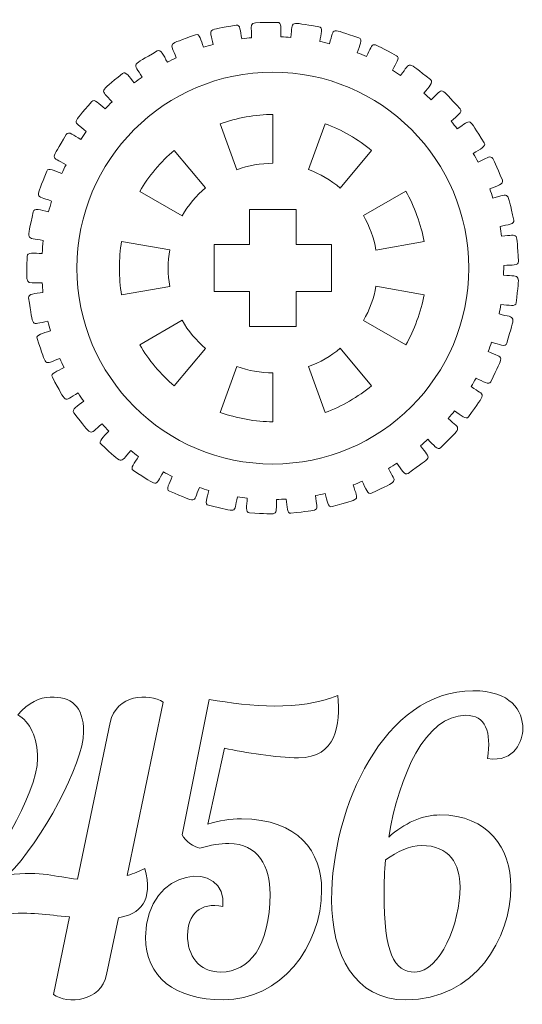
# Model space of a CAD drawing. Header units: millimetres. Extents: x -1094 to 1155, y -1556 to 1707.
# Tile 106 of 149: x 455 to 498, y 980 to 1064. Entities that reach past the tile are written whole.
import ezdxf

# ---------------------------------------------------------------- set-up
doc = ezdxf.new("R2010")
doc.units = ezdxf.units.MM
doc.header["$MEASUREMENT"] = 0
doc.layers.add('Layer 1', color=7, linetype='Continuous')

msp = doc.modelspace()

# ---------------------------------------------------------------- linework, layer by layer
at = {"layer": 'Layer 1', "color": 250, "lineweight": 9}
for points, knots in [([(455.4718, 1043.7722), (455.4718, 1044.1422), (456.0818, 1044.0222), (456.7618, 1044.0222), (456.7618, 1044.0222), (456.7818, 1044.3922), (456.8218, 1044.7622), (456.8618, 1045.1322), (456.8618, 1045.1322), (455.2818, 1045.4322), (455.4818, 1044.9522), (455.9918, 1047.5822), (455.9918, 1047.5822), (456.0618, 1047.9522), (456.6418, 1047.7122), (457.3118, 1047.5822), (457.3118, 1047.5822), (457.3918, 1047.8922), (457.4718, 1048.1922), (457.5618, 1048.5022), (457.5618, 1048.5022), (456.1018, 1049.0422), (456.2118, 1048.5522), (457.1518, 1051.0522), (457.1518, 1051.0522), (457.2818, 1051.4022), (457.8018, 1051.0722), (458.4418, 1050.8422), (458.4418, 1050.8422), (458.5518, 1051.0922), (458.6718, 1051.3522), (458.8018, 1051.6022), (458.8018, 1051.6022), (457.4418, 1052.3822), (457.4818, 1051.8722), (458.8218, 1054.1822), (458.8218, 1054.1822), (459.0118, 1054.5122), (459.4718, 1054.1022), (460.0518, 1053.7622), (460.0518, 1053.7622), (460.2118, 1053.9922), (460.3718, 1054.2222), (460.5318, 1054.4522), (460.5318, 1054.4522), (459.3418, 1055.4522), (459.2818, 1054.9422), (461.0018, 1056.9922), (461.0018, 1056.9922), (461.2418, 1057.2822), (461.6218, 1056.8022), (462.1418, 1056.3722), (462.1418, 1056.3722), (462.3318, 1056.5722), (462.5318, 1056.7722), (462.7318, 1056.9622), (462.7318, 1056.9622), (461.7218, 1058.1522), (461.5818, 1057.6622), (463.6218, 1059.3922), (463.6218, 1059.3922), (463.9018, 1059.6322), (464.2018, 1059.1022), (464.6318, 1058.5922), (464.6318, 1058.5922), (464.8518, 1058.7622), (465.0818, 1058.9222), (465.3118, 1059.0822), (465.3118, 1059.0822), (464.5318, 1060.4122), (464.3118, 1059.9522), (466.6018, 1061.3222), (466.6018, 1061.3222), (466.9218, 1061.5122), (467.1218, 1060.9322), (467.4618, 1060.3622), (467.4618, 1060.3622), (467.7118, 1060.4922), (467.9618, 1060.6222), (468.2218, 1060.7322), (468.2218, 1060.7322), (467.6718, 1062.1622), (467.3818, 1061.7522), (469.8718, 1062.7122), (469.8718, 1062.7122), (470.2218, 1062.8422), (470.3218, 1062.2522), (470.5518, 1061.6322), (470.5518, 1061.6322), (470.8218, 1061.7222), (471.0918, 1061.8022), (471.3718, 1061.8722), (471.3718, 1061.8722), (471.0718, 1063.3722), (470.7118, 1063.0122), (473.3318, 1063.5322), (473.3318, 1063.5322), (473.6918, 1063.6122), (473.6918, 1063.0122), (473.8218, 1062.3622), (473.8218, 1062.3622), (474.1018, 1062.4022), (474.3818, 1062.4322), (474.6618, 1062.4522), (474.6618, 1062.4522), (474.6218, 1063.9822), (474.2018, 1063.6922), (476.8718, 1063.7622), (476.8718, 1063.7622), (477.2418, 1063.7822), (477.1418, 1063.1822), (477.1618, 1062.5222), (477.1618, 1062.5222), (477.4418, 1062.5122), (477.7218, 1062.5022), (478.0018, 1062.4822), (478.0018, 1062.4822), (478.2218, 1063.9922), (477.7618, 1063.7722), (480.4118, 1063.3922), (480.4118, 1063.3922), (480.7718, 1063.3422), (480.5718, 1062.7822), (480.4818, 1062.1322), (480.4818, 1062.1322), (480.7618, 1062.0722), (481.0318, 1062.0122), (481.3018, 1061.9422), (481.3018, 1061.9422), (481.7718, 1063.3922), (481.2918, 1063.2522), (483.8318, 1062.4422), (483.8318, 1062.4422), (484.1818, 1062.3222), (483.8918, 1061.8022), (483.6818, 1061.1722), (483.6818, 1061.1722), (483.9518, 1061.0722), (484.2118, 1060.9622), (484.4618, 1060.8422), (484.4618, 1060.8422), (485.1718, 1062.2022), (484.6718, 1062.1422), (487.0418, 1060.9122), (487.0418, 1060.9122), (487.3718, 1060.7422), (486.9918, 1060.2722), (486.6818, 1059.6822), (486.6818, 1059.6822), (486.9218, 1059.5422), (487.1618, 1059.3822), (487.3918, 1059.2322), (487.3918, 1059.2322), (488.3218, 1060.4522), (487.8218, 1060.4922), (489.9518, 1058.8722), (489.9518, 1058.8722), (490.2418, 1058.6522), (489.7818, 1058.2422), (489.3818, 1057.7122), (489.3818, 1057.7122), (489.5918, 1057.5322), (489.8018, 1057.3422), (490.0018, 1057.1522), (490.0018, 1057.1522), (491.1418, 1058.2122), (490.6418, 1058.3222), (492.4718, 1056.3722), (492.4718, 1056.3722), (492.7218, 1056.1022), (492.2018, 1055.7822), (491.7118, 1055.3222), (491.7118, 1055.3222), (491.8918, 1055.1022), (492.0618, 1054.8822), (492.2318, 1054.6622), (492.2318, 1054.6622), (493.5318, 1055.5122), (493.0618, 1055.7122), (494.5318, 1053.4822), (494.5318, 1053.4822), (494.7418, 1053.1722), (494.1718, 1052.9422), (493.6018, 1052.5722), (493.6018, 1052.5722), (493.7418, 1052.3222), (493.8718, 1052.0822), (494.0018, 1051.8322), (494.0018, 1051.8322), (495.4418, 1052.4622), (495.0118, 1052.7322), (496.0818, 1050.2822), (496.0818, 1050.2822), (496.2318, 1049.9422), (495.6318, 1049.8122), (495.0118, 1049.5422), (495.0118, 1049.5422), (495.1018, 1049.2822), (495.1918, 1049.0122), (495.2818, 1048.7522), (495.2818, 1048.7522), (496.8018, 1049.1222), (496.4218, 1049.4722), (497.0718, 1046.8722), (497.0718, 1046.8722), (497.1618, 1046.5122), (496.5418, 1046.4822), (495.8818, 1046.3222), (495.8818, 1046.3222), (495.9318, 1046.0522), (495.9718, 1045.7722), (496.0118, 1045.4922), (496.0118, 1045.4922), (497.5818, 1045.6122), (497.2618, 1046.0122), (497.4618, 1043.3422), (497.4618, 1043.3422), (497.4918, 1042.9722), (496.8818, 1043.0522), (496.2018, 1043.0022), (496.2018, 1043.0022), (496.2018, 1043.0022), (496.1918, 1042.1622), (496.1918, 1042.1622), (496.1918, 1042.1622), (497.7618, 1042.0122), (497.5118, 1042.4622), (497.2618, 1039.8022), (497.2618, 1039.8022), (497.2318, 1039.4322), (496.6318, 1039.6122), (495.9618, 1039.6722), (495.9618, 1039.6722), (495.9118, 1039.3922), (495.8618, 1039.1222), (495.8118, 1038.8522), (495.8118, 1038.8522), (497.3318, 1038.4422), (497.1618, 1038.9222), (496.4618, 1036.3422), (496.4618, 1036.3422), (496.3718, 1035.9822), (495.8118, 1036.2622), (495.1618, 1036.4322), (495.1618, 1036.4322), (495.0718, 1036.1722), (494.9818, 1035.9022), (494.8718, 1035.6422), (494.8718, 1035.6422), (496.3018, 1034.9922), (496.2118, 1035.4922), (495.0918, 1033.0622), (495.0918, 1033.0622), (494.9418, 1032.7222), (494.4418, 1033.0922), (493.8318, 1033.3722), (493.8318, 1033.3722), (493.6918, 1033.1322), (493.5518, 1032.8822), (493.4118, 1032.6422), (493.4118, 1032.6422), (494.7018, 1031.7622), (494.7118, 1032.2722), (493.1918, 1030.0622), (493.1918, 1030.0622), (492.9818, 1029.7622), (492.5518, 1030.2022), (492.0018, 1030.5822), (492.0018, 1030.5822), (491.8218, 1030.3622), (491.6518, 1030.1422), (491.4618, 1029.9322), (491.4618, 1029.9322), (492.5818, 1028.8422), (492.6718, 1029.3522), (490.8118, 1027.4322), (490.8118, 1027.4322), (490.5518, 1027.1622), (490.2118, 1027.6722), (489.7218, 1028.1422), (489.7218, 1028.1422), (489.5218, 1027.9522), (489.3018, 1027.7622), (489.0918, 1027.5822), (489.0918, 1027.5822), (490.0018, 1026.3322), (490.1818, 1026.8122), (488.0218, 1025.2322), (488.0218, 1025.2322), (487.7218, 1025.0122), (487.4618, 1025.5622), (487.0718, 1026.1022), (487.0718, 1026.1022), (486.8318, 1025.9522), (486.6018, 1025.8122), (486.3518, 1025.6622), (486.3518, 1025.6622), (487.0418, 1024.2922), (487.2918, 1024.7222), (484.9018, 1023.5422), (484.9018, 1023.5422), (484.5618, 1023.3722), (484.4118, 1023.9522), (484.1118, 1024.5522), (484.1118, 1024.5522), (483.8518, 1024.4422), (483.5918, 1024.3322), (483.3318, 1024.2422), (483.3318, 1024.2422), (483.7718, 1022.7722), (484.0918, 1023.1622), (481.5318, 1022.3922), (481.5318, 1022.3922), (481.1818, 1022.2822), (481.1218, 1022.8822), (480.9318, 1023.5122), (480.9318, 1023.5122), (480.6618, 1023.4522), (480.3818, 1023.3922), (480.1118, 1023.3422), (480.1118, 1023.3422), (480.2918, 1021.8322), (480.6718, 1022.1522), (478.0218, 1021.8322), (478.0218, 1021.8322), (477.6618, 1021.7822), (477.7018, 1022.3822), (477.6218, 1023.0422), (477.6218, 1023.0422), (477.3418, 1023.0222), (477.0618, 1023.0122), (476.7818, 1023.0122), (476.7818, 1023.0122), (476.7118, 1021.4822), (477.1418, 1021.7422), (474.4718, 1021.8622), (474.4718, 1021.8622), (474.1018, 1021.8822), (474.2518, 1022.4622), (474.2818, 1023.1222), (474.2818, 1023.1222), (474.0018, 1023.1522), (473.7218, 1023.1922), (473.4418, 1023.2322), (473.4418, 1023.2322), (473.1118, 1021.7422), (473.5818, 1021.9222), (470.9718, 1022.5022), (470.9718, 1022.5022), (470.6118, 1022.5822), (470.8618, 1023.1222), (471.0018, 1023.7722), (471.0018, 1023.7722), (470.7318, 1023.8522), (470.4618, 1023.9322), (470.1918, 1024.0222), (470.1918, 1024.0222), (469.6218, 1022.6122), (470.1118, 1022.7122), (467.6418, 1023.7122), (467.6418, 1023.7122), (467.2918, 1023.8522), (467.6318, 1024.3522), (467.8818, 1024.9722), (467.8818, 1024.9722), (467.6218, 1025.0922), (467.3718, 1025.2222), (467.1218, 1025.3522), (467.1218, 1025.3522), (466.3118, 1024.0522), (466.8218, 1024.0622), (464.5518, 1025.4722), (464.5518, 1025.4722), (464.2318, 1025.6622), (464.6518, 1026.1122), (465.0018, 1026.6722), (465.0018, 1026.6722), (464.7718, 1026.8422), (464.5518, 1027.0122), (464.3318, 1027.1822), (464.3318, 1027.1822), (463.3018, 1026.0222), (463.8018, 1025.9522), (461.8018, 1027.7222), (461.8018, 1027.7222), (461.5218, 1027.9722), (462.0118, 1028.3422), (462.4618, 1028.8422), (462.4618, 1028.8422), (462.2618, 1029.0422), (462.0718, 1029.2422), (461.8818, 1029.4522), (461.8818, 1029.4522), (460.6718, 1028.4822), (461.1518, 1028.3222), (459.4718, 1030.4022), (459.4718, 1030.4022), (459.2418, 1030.7022), (459.7918, 1030.9822), (460.3118, 1031.4022), (460.3118, 1031.4022), (460.1518, 1031.6322), (460.0018, 1031.8622), (459.8418, 1032.1022), (459.8418, 1032.1022), (458.4818, 1031.3422), (458.9318, 1031.1022), (457.6318, 1033.4422), (457.6318, 1033.4422), (457.4518, 1033.7722), (458.0418, 1033.9522), (458.6318, 1034.2822), (458.6318, 1034.2822), (458.5118, 1034.5422), (458.3918, 1034.7922), (458.2818, 1035.0522), (458.2818, 1035.0522), (456.8118, 1034.5322), (457.2218, 1034.2222), (456.3318, 1036.7422), (456.3318, 1036.7422), (456.2018, 1037.1022), (456.8218, 1037.1822), (457.4618, 1037.4122), (457.4618, 1037.4122), (457.3818, 1037.6822), (457.3118, 1037.9522), (457.2518, 1038.2222), (457.2518, 1038.2222), (455.7018, 1037.9622), (456.0518, 1037.5822), (455.6018, 1040.2222), (455.6018, 1040.2222), (455.5418, 1040.5922), (456.1618, 1040.5722), (456.8318, 1040.6822), (456.8318, 1040.6822), (456.8018, 1040.9622), (456.7818, 1041.2422), (456.7618, 1041.5222), (456.7618, 1041.5222), (455.1918, 1041.5222), (455.4718, 1041.0922), (455.4718, 1043.7722)], [0, 0, 0, 0, 0.0089286, 0.0089286, 0.0089286, 0.0089286, 0.0178571, 0.0178571, 0.0178571, 0.0178571, 0.0267857, 0.0267857, 0.0267857, 0.0267857, 0.0357143, 0.0357143, 0.0357143, 0.0357143, 0.0446429, 0.0446429, 0.0446429, 0.0446429, 0.0535714, 0.0535714, 0.0535714, 0.0535714, 0.0625, 0.0625, 0.0625, 0.0625, 0.0714286, 0.0714286, 0.0714286, 0.0714286, 0.0803571, 0.0803571, 0.0803571, 0.0803571, 0.0892857, 0.0892857, 0.0892857, 0.0892857, 0.0982143, 0.0982143, 0.0982143, 0.0982143, 0.1071429, 0.1071429, 0.1071429, 0.1071429, 0.1160714, 0.1160714, 0.1160714, 0.1160714, 0.125, 0.125, 0.125, 0.125, 0.1339286, 0.1339286, 0.1339286, 0.1339286, 0.1428571, 0.1428571, 0.1428571, 0.1428571, 0.1517857, 0.1517857, 0.1517857, 0.1517857, 0.1607143, 0.1607143, 0.1607143, 0.1607143, 0.1696429, 0.1696429, 0.1696429, 0.1696429, 0.1785714, 0.1785714, 0.1785714, 0.1785714, 0.1875, 0.1875, 0.1875, 0.1875, 0.1964286, 0.1964286, 0.1964286, 0.1964286, 0.2053571, 0.2053571, 0.2053571, 0.2053571, 0.2142857, 0.2142857, 0.2142857, 0.2142857, 0.2232143, 0.2232143, 0.2232143, 0.2232143, 0.2321429, 0.2321429, 0.2321429, 0.2321429, 0.2410714, 0.2410714, 0.2410714, 0.2410714, 0.25, 0.25, 0.25, 0.25, 0.2589286, 0.2589286, 0.2589286, 0.2589286, 0.2678571, 0.2678571, 0.2678571, 0.2678571, 0.2767857, 0.2767857, 0.2767857, 0.2767857, 0.2857143, 0.2857143, 0.2857143, 0.2857143, 0.2946429, 0.2946429, 0.2946429, 0.2946429, 0.3035714, 0.3035714, 0.3035714, 0.3035714, 0.3125, 0.3125, 0.3125, 0.3125, 0.3214286, 0.3214286, 0.3214286, 0.3214286, 0.3303571, 0.3303571, 0.3303571, 0.3303571, 0.3392857, 0.3392857, 0.3392857, 0.3392857, 0.3482143, 0.3482143, 0.3482143, 0.3482143, 0.3571429, 0.3571429, 0.3571429, 0.3571429, 0.3660714, 0.3660714, 0.3660714, 0.3660714, 0.375, 0.375, 0.375, 0.375, 0.3839286, 0.3839286, 0.3839286, 0.3839286, 0.3928571, 0.3928571, 0.3928571, 0.3928571, 0.4017857, 0.4017857, 0.4017857, 0.4017857, 0.4107143, 0.4107143, 0.4107143, 0.4107143, 0.4196429, 0.4196429, 0.4196429, 0.4196429, 0.4285714, 0.4285714, 0.4285714, 0.4285714, 0.4375, 0.4375, 0.4375, 0.4375, 0.4464286, 0.4464286, 0.4464286, 0.4464286, 0.4553571, 0.4553571, 0.4553571, 0.4553571, 0.4642857, 0.4642857, 0.4642857, 0.4642857, 0.4732143, 0.4732143, 0.4732143, 0.4732143, 0.4821429, 0.4821429, 0.4821429, 0.4821429, 0.4910714, 0.4910714, 0.4910714, 0.4910714, 0.5, 0.5, 0.5, 0.5, 0.5089286, 0.5089286, 0.5089286, 0.5089286, 0.5178571, 0.5178571, 0.5178571, 0.5178571, 0.5267857, 0.5267857, 0.5267857, 0.5267857, 0.5357143, 0.5357143, 0.5357143, 0.5357143, 0.5446429, 0.5446429, 0.5446429, 0.5446429, 0.5535714, 0.5535714, 0.5535714, 0.5535714, 0.5625, 0.5625, 0.5625, 0.5625, 0.5714286, 0.5714286, 0.5714286, 0.5714286, 0.5803571, 0.5803571, 0.5803571, 0.5803571, 0.5892857, 0.5892857, 0.5892857, 0.5892857, 0.5982143, 0.5982143, 0.5982143, 0.5982143, 0.6071429, 0.6071429, 0.6071429, 0.6071429, 0.6160714, 0.6160714, 0.6160714, 0.6160714, 0.625, 0.625, 0.625, 0.625, 0.6339286, 0.6339286, 0.6339286, 0.6339286, 0.6428571, 0.6428571, 0.6428571, 0.6428571, 0.6517857, 0.6517857, 0.6517857, 0.6517857, 0.6607143, 0.6607143, 0.6607143, 0.6607143, 0.6696429, 0.6696429, 0.6696429, 0.6696429, 0.6785714, 0.6785714, 0.6785714, 0.6785714, 0.6875, 0.6875, 0.6875, 0.6875, 0.6964286, 0.6964286, 0.6964286, 0.6964286, 0.7053571, 0.7053571, 0.7053571, 0.7053571, 0.7142857, 0.7142857, 0.7142857, 0.7142857, 0.7232143, 0.7232143, 0.7232143, 0.7232143, 0.7321429, 0.7321429, 0.7321429, 0.7321429, 0.7410714, 0.7410714, 0.7410714, 0.7410714, 0.75, 0.75, 0.75, 0.75, 0.7589286, 0.7589286, 0.7589286, 0.7589286, 0.7678571, 0.7678571, 0.7678571, 0.7678571, 0.7767857, 0.7767857, 0.7767857, 0.7767857, 0.7857143, 0.7857143, 0.7857143, 0.7857143, 0.7946429, 0.7946429, 0.7946429, 0.7946429, 0.8035714, 0.8035714, 0.8035714, 0.8035714, 0.8125, 0.8125, 0.8125, 0.8125, 0.8214286, 0.8214286, 0.8214286, 0.8214286, 0.8303571, 0.8303571, 0.8303571, 0.8303571, 0.8392857, 0.8392857, 0.8392857, 0.8392857, 0.8482143, 0.8482143, 0.8482143, 0.8482143, 0.8571429, 0.8571429, 0.8571429, 0.8571429, 0.8660714, 0.8660714, 0.8660714, 0.8660714, 0.875, 0.875, 0.875, 0.875, 0.8839286, 0.8839286, 0.8839286, 0.8839286, 0.8928571, 0.8928571, 0.8928571, 0.8928571, 0.9017857, 0.9017857, 0.9017857, 0.9017857, 0.9107143, 0.9107143, 0.9107143, 0.9107143, 0.9196429, 0.9196429, 0.9196429, 0.9196429, 0.9285714, 0.9285714, 0.9285714, 0.9285714, 0.9375, 0.9375, 0.9375, 0.9375, 0.9464286, 0.9464286, 0.9464286, 0.9464286, 0.9553571, 0.9553571, 0.9553571, 0.9553571, 0.9642857, 0.9642857, 0.9642857, 0.9642857, 0.9732143, 0.9732143, 0.9732143, 0.9732143, 0.9821429, 0.9821429, 0.9821429, 0.9821429, 1, 1, 1, 1]), ([(476.4818, 1051.7222), (475.4418, 1051.7222), (474.3718, 1051.5322), (473.3918, 1051.1722), (473.3918, 1051.1722), (473.3918, 1051.1722), (471.9818, 1055.1022), (471.9818, 1055.1022), (471.9818, 1055.1022), (473.3318, 1055.5922), (475.0318, 1055.8922), (476.4718, 1055.8922), (476.4718, 1055.8922), (476.4718, 1055.8922), (476.4818, 1051.7222), (476.4818, 1051.7222)], [0, 0, 0, 0, 0.2, 0.2, 0.2, 0.2, 0.4, 0.4, 0.4, 0.4, 0.6, 0.6, 0.6, 0.6, 1, 1, 1, 1]), ([(482.2318, 1049.6122), (481.4418, 1050.2822), (480.4918, 1050.8322), (479.5218, 1051.1822), (479.5218, 1051.1822), (479.5218, 1051.1822), (480.9518, 1055.1022), (480.9518, 1055.1022), (480.9518, 1055.1022), (482.3118, 1054.6122), (483.8018, 1053.7522), (484.9118, 1052.8122), (484.9118, 1052.8122), (484.9118, 1052.8122), (482.2318, 1049.6122), (482.2318, 1049.6122)], [0, 0, 0, 0, 0.2, 0.2, 0.2, 0.2, 0.4, 0.4, 0.4, 0.4, 0.6, 0.6, 0.6, 0.6, 1, 1, 1, 1]), ([(468.7118, 1047.2322), (468.7118, 1047.2322), (465.1018, 1049.3222), (465.1018, 1049.3222), (465.1018, 1049.3222), (465.8218, 1050.5822), (466.9318, 1051.9022), (468.0418, 1052.8222), (468.0418, 1052.8222), (468.0418, 1052.8222), (470.7318, 1049.6322), (470.7318, 1049.6322), (470.7318, 1049.6322), (469.9318, 1048.9722), (469.2318, 1048.1322), (468.7118, 1047.2322)], [0, 0, 0, 0, 0.2, 0.2, 0.2, 0.2, 0.4, 0.4, 0.4, 0.4, 0.6, 0.6, 0.6, 0.6, 1, 1, 1, 1]), ([(485.2818, 1044.3122), (485.1118, 1045.3322), (484.7318, 1046.3522), (484.2118, 1047.2522), (484.2118, 1047.2522), (484.2118, 1047.2522), (487.8318, 1049.3322), (487.8318, 1049.3322), (487.8318, 1049.3322), (488.5518, 1048.0822), (489.1418, 1046.4622), (489.3918, 1045.0422), (489.3918, 1045.0422), (489.3918, 1045.0422), (485.2818, 1044.3122), (485.2818, 1044.3122)], [0, 0, 0, 0, 0.2, 0.2, 0.2, 0.2, 0.4, 0.4, 0.4, 0.4, 0.6, 0.6, 0.6, 0.6, 1, 1, 1, 1]), ([(481.4718, 1044.7722), (481.4718, 1044.7722), (481.4718, 1040.7722), (481.4718, 1040.7722), (481.4718, 1040.7722), (481.4718, 1040.7722), (478.4718, 1040.7722), (478.4718, 1040.7722), (478.4718, 1040.7722), (478.4718, 1040.7722), (478.4718, 1037.7722), (478.4718, 1037.7722), (478.4718, 1037.7722), (478.4718, 1037.7722), (474.4718, 1037.7722), (474.4718, 1037.7722), (474.4718, 1037.7722), (474.4718, 1037.7722), (474.4718, 1040.7722), (474.4718, 1040.7722), (474.4718, 1040.7722), (474.4718, 1040.7722), (471.4718, 1040.7722), (471.4718, 1040.7722), (471.4718, 1040.7722), (471.4718, 1040.7722), (471.4718, 1044.7722), (471.4718, 1044.7722), (471.4718, 1044.7722), (471.4718, 1044.7722), (474.4718, 1044.7722), (474.4718, 1044.7722), (474.4718, 1044.7722), (474.4718, 1044.7722), (474.4718, 1047.7722), (474.4718, 1047.7722), (474.4718, 1047.7722), (474.4718, 1047.7722), (478.4718, 1047.7722), (478.4718, 1047.7722), (478.4718, 1047.7722), (478.4718, 1047.7722), (478.4718, 1044.7722), (478.4718, 1044.7722), (478.4718, 1044.7722), (478.4718, 1044.7722), (481.4718, 1044.7722), (481.4718, 1044.7722)], [0, 0, 0, 0, 0.0769231, 0.0769231, 0.0769231, 0.0769231, 0.1538462, 0.1538462, 0.1538462, 0.1538462, 0.2307692, 0.2307692, 0.2307692, 0.2307692, 0.3076923, 0.3076923, 0.3076923, 0.3076923, 0.3846154, 0.3846154, 0.3846154, 0.3846154, 0.4615385, 0.4615385, 0.4615385, 0.4615385, 0.5384615, 0.5384615, 0.5384615, 0.5384615, 0.6153846, 0.6153846, 0.6153846, 0.6153846, 0.6923077, 0.6923077, 0.6923077, 0.6923077, 0.7692308, 0.7692308, 0.7692308, 0.7692308, 0.8461538, 0.8461538, 0.8461538, 0.8461538, 1, 1, 1, 1]), ([(467.6618, 1044.3422), (467.4718, 1043.3122), (467.4718, 1042.2222), (467.6618, 1041.2022), (467.6618, 1041.2022), (467.6618, 1041.2022), (463.5518, 1040.4822), (463.5518, 1040.4822), (463.5518, 1040.4822), (463.2918, 1041.9022), (463.2918, 1043.6322), (463.5518, 1045.0522), (463.5518, 1045.0522), (463.5518, 1045.0522), (467.6618, 1044.3422), (467.6618, 1044.3422)], [0, 0, 0, 0, 0.2, 0.2, 0.2, 0.2, 0.4, 0.4, 0.4, 0.4, 0.6, 0.6, 0.6, 0.6, 1, 1, 1, 1]), ([(484.2118, 1038.2822), (484.7318, 1039.1822), (485.1118, 1040.2022), (485.2818, 1041.2322), (485.2818, 1041.2322), (485.2818, 1041.2322), (489.3918, 1040.4922), (489.3918, 1040.4922), (489.3918, 1040.4922), (489.1418, 1039.0722), (488.5518, 1037.4522), (487.8318, 1036.2022), (487.8318, 1036.2022), (487.8318, 1036.2022), (484.2118, 1038.2822), (484.2118, 1038.2822)], [0, 0, 0, 0, 0.2, 0.2, 0.2, 0.2, 0.4, 0.4, 0.4, 0.4, 0.6, 0.6, 0.6, 0.6, 1, 1, 1, 1]), ([(468.7118, 1038.3122), (469.2318, 1037.4022), (469.9318, 1036.5722), (470.7318, 1035.9022), (470.7318, 1035.9022), (470.7318, 1035.9022), (468.0418, 1032.7122), (468.0418, 1032.7122), (468.0418, 1032.7122), (466.9318, 1033.6422), (465.8218, 1034.9622), (465.1018, 1036.2122), (465.1018, 1036.2122), (465.1018, 1036.2122), (468.7118, 1038.3122), (468.7118, 1038.3122)], [0, 0, 0, 0, 0.2, 0.2, 0.2, 0.2, 0.4, 0.4, 0.4, 0.4, 0.6, 0.6, 0.6, 0.6, 1, 1, 1, 1]), ([(479.5118, 1034.3522), (480.4918, 1034.7122), (481.4418, 1035.2522), (482.2318, 1035.9222), (482.2318, 1035.9222), (482.2318, 1035.9222), (484.9118, 1032.7222), (484.9118, 1032.7222), (484.9118, 1032.7222), (483.8018, 1031.7922), (482.3118, 1030.9222), (480.9518, 1030.4322), (480.9518, 1030.4322), (480.9518, 1030.4322), (479.5118, 1034.3522), (479.5118, 1034.3522)], [0, 0, 0, 0, 0.2, 0.2, 0.2, 0.2, 0.4, 0.4, 0.4, 0.4, 0.6, 0.6, 0.6, 0.6, 1, 1, 1, 1]), ([(473.3918, 1034.3622), (474.3718, 1034.0022), (475.4418, 1033.8222), (476.4818, 1033.8222), (476.4818, 1033.8222), (476.4818, 1033.8222), (476.4718, 1029.6422), (476.4718, 1029.6422), (476.4718, 1029.6422), (475.0318, 1029.6422), (473.3318, 1029.9422), (471.9718, 1030.4422), (471.9718, 1030.4422), (471.9718, 1030.4422), (473.3918, 1034.3622), (473.3918, 1034.3622)], [0, 0, 0, 0, 0.2, 0.2, 0.2, 0.2, 0.4, 0.4, 0.4, 0.4, 0.6, 0.6, 0.6, 0.6, 1, 1, 1, 1]), ([(450.4018, 989.3422), (450.6018, 988.4622), (451.0418, 987.7522), (451.8618, 987.3122), (451.8618, 987.3122), (452.3318, 987.4422), (452.8718, 987.5422), (453.4518, 987.5822), (453.4518, 987.5822), (455.8918, 987.7822), (457.1118, 987.5122), (459.1118, 987.3422), (459.1118, 987.3422), (459.1118, 987.3422), (457.7218, 980.7022), (457.7218, 980.7022), (457.7218, 980.7022), (458.9618, 979.8722), (461.7618, 980.0522), (462.2618, 982.4222), (462.2618, 982.4222), (462.2618, 982.4222), (463.2818, 987.2722), (463.2818, 987.2722), (463.2818, 987.2722), (465.1118, 987.5422), (466.3018, 988.7322), (465.5218, 991.4822), (465.5218, 991.4822), (465.1518, 991.2722), (464.6018, 991.0422), (464.0318, 990.8722), (464.0318, 990.8722), (464.0318, 990.8722), (467.1118, 1005.6822), (467.1118, 1005.6822), (467.1118, 1005.6822), (465.8818, 1006.5022), (463.0718, 1006.3222), (462.5718, 1003.9522), (462.5718, 1003.9522), (462.5718, 1003.9522), (459.7918, 990.5622), (459.7918, 990.5622), (459.7918, 990.5622), (457.8618, 990.7622), (456.7418, 991.2722), (453.8618, 990.9322), (453.8618, 990.9322), (456.7118, 993.7822), (460.3018, 1000.4622), (460.3018, 1003.1422), (460.3018, 1003.1422), (460.3018, 1005.3822), (459.2118, 1006.1622), (457.4518, 1006.1222), (457.4518, 1006.1222), (456.5718, 1006.0922), (455.5918, 1005.6522), (454.6718, 1004.6022), (454.6718, 1004.6022), (455.7218, 1004.0222), (456.3718, 1002.6622), (456.3718, 1000.8722), (456.3718, 1000.8722), (456.3718, 997.8522), (452.3018, 991.3122), (450.4018, 989.3422)], [0, 0, 0, 0, 0.0555556, 0.0555556, 0.0555556, 0.0555556, 0.1111111, 0.1111111, 0.1111111, 0.1111111, 0.1666667, 0.1666667, 0.1666667, 0.1666667, 0.2222222, 0.2222222, 0.2222222, 0.2222222, 0.2777778, 0.2777778, 0.2777778, 0.2777778, 0.3333333, 0.3333333, 0.3333333, 0.3333333, 0.3888889, 0.3888889, 0.3888889, 0.3888889, 0.4444444, 0.4444444, 0.4444444, 0.4444444, 0.5, 0.5, 0.5, 0.5, 0.5555556, 0.5555556, 0.5555556, 0.5555556, 0.6111111, 0.6111111, 0.6111111, 0.6111111, 0.6666667, 0.6666667, 0.6666667, 0.6666667, 0.7222222, 0.7222222, 0.7222222, 0.7222222, 0.7777778, 0.7777778, 0.7777778, 0.7777778, 0.8333333, 0.8333333, 0.8333333, 0.8333333, 0.8888889, 0.8888889, 0.8888889, 0.8888889, 1, 1, 1, 1]), ([(478.6718, 1000.9322), (481.9018, 1000.9322), (482.2518, 1003.7922), (482.0318, 1006.2622), (482.0318, 1006.2622), (478.6718, 1004.9022), (474.6418, 1005.3122), (471.0418, 1005.9222), (471.0418, 1005.9222), (471.0418, 1005.9222), (468.7118, 994.3622), (468.7118, 994.3622), (468.7118, 994.3622), (469.0118, 993.7822), (469.7218, 993.3122), (470.2318, 993.2122), (470.2318, 993.2122), (471.1818, 993.4822), (471.9918, 993.6122), (472.7118, 993.6122), (472.7118, 993.6122), (475.2118, 993.6122), (476.2318, 991.6122), (476.2318, 989.3122), (476.2318, 989.3122), (476.2318, 984.8022), (474.4418, 982.6322), (472.0318, 982.6322), (472.0318, 982.6322), (470.1018, 982.6322), (469.1818, 984.0522), (469.1818, 985.7822), (469.1818, 985.7822), (469.1818, 987.5122), (470.2718, 988.6622), (472.2018, 988.2222), (472.2018, 988.2222), (472.6618, 992.2622), (465.5918, 991.7122), (465.5918, 985.6122), (465.5918, 985.6122), (465.5918, 982.2222), (468.1018, 980.2522), (472.2318, 980.2522), (472.2318, 980.2522), (477.1118, 980.2522), (480.6418, 984.7322), (480.6418, 989.6522), (480.6418, 989.6522), (480.6418, 992.8722), (478.6718, 995.7122), (473.7918, 995.7122), (473.7918, 995.7122), (472.8418, 995.7122), (471.8918, 995.5822), (470.9118, 995.2722), (470.9118, 995.2722), (470.9118, 995.2722), (472.3318, 1001.7522), (472.3318, 1001.7522), (472.3318, 1001.7522), (474.1318, 1001.3822), (476.7418, 1000.9322), (478.6718, 1000.9322)], [0, 0, 0, 0, 0.0588235, 0.0588235, 0.0588235, 0.0588235, 0.1176471, 0.1176471, 0.1176471, 0.1176471, 0.1764706, 0.1764706, 0.1764706, 0.1764706, 0.2352941, 0.2352941, 0.2352941, 0.2352941, 0.2941176, 0.2941176, 0.2941176, 0.2941176, 0.3529412, 0.3529412, 0.3529412, 0.3529412, 0.4117647, 0.4117647, 0.4117647, 0.4117647, 0.4705882, 0.4705882, 0.4705882, 0.4705882, 0.5294118, 0.5294118, 0.5294118, 0.5294118, 0.5882353, 0.5882353, 0.5882353, 0.5882353, 0.6470588, 0.6470588, 0.6470588, 0.6470588, 0.7058824, 0.7058824, 0.7058824, 0.7058824, 0.7647059, 0.7647059, 0.7647059, 0.7647059, 0.8235294, 0.8235294, 0.8235294, 0.8235294, 0.8823529, 0.8823529, 0.8823529, 0.8823529, 1, 1, 1, 1]), ([(493.5618, 1006.6622), (486.0018, 1006.6622), (481.4918, 996.7022), (481.4918, 988.8022), (481.4918, 988.8022), (481.4918, 984.1222), (483.4618, 980.2522), (487.8318, 980.2522), (487.8318, 980.2522), (493.7618, 980.2522), (496.8118, 985.4822), (496.8118, 989.9222), (496.8118, 989.9222), (496.8118, 993.2122), (494.8518, 996.0522), (490.7518, 996.0522), (490.7518, 996.0522), (489.2518, 996.0522), (487.6918, 995.3422), (486.3718, 994.1522), (486.3718, 994.1522), (487.2518, 999.4422), (489.5218, 1004.5622), (492.9218, 1004.5622), (492.9218, 1004.5622), (494.6818, 1004.5622), (495.1518, 1003.1722), (494.8118, 1000.8722), (494.8118, 1000.8722), (497.1918, 1000.4922), (497.8318, 1002.4922), (497.8318, 1003.3822), (497.8318, 1003.3822), (497.8318, 1004.9722), (496.8118, 1006.6622), (493.5618, 1006.6622)], [0, 0, 0, 0, 0.1, 0.1, 0.1, 0.1, 0.2, 0.2, 0.2, 0.2, 0.3, 0.3, 0.3, 0.3, 0.4, 0.4, 0.4, 0.4, 0.5, 0.5, 0.5, 0.5, 0.6, 0.6, 0.6, 0.6, 0.7, 0.7, 0.7, 0.7, 0.8, 0.8, 0.8, 0.8, 1, 1, 1, 1]), ([(489.1918, 993.4422), (491.5318, 993.4422), (492.4718, 991.8522), (492.4718, 989.9222), (492.4718, 989.9222), (492.4718, 986.7622), (490.7518, 982.6322), (488.6118, 982.6322), (488.6118, 982.6322), (486.8118, 982.6322), (485.9718, 984.2922), (485.9718, 989.3422), (485.9718, 989.3422), (485.9718, 990.2622), (486.0018, 991.2422), (486.1018, 992.2222), (486.1018, 992.2222), (487.1218, 992.9322), (488.2018, 993.4422), (489.1918, 993.4422)], [0, 0, 0, 0, 0.1666667, 0.1666667, 0.1666667, 0.1666667, 0.3333333, 0.3333333, 0.3333333, 0.3333333, 0.5, 0.5, 0.5, 0.5, 0.6666667, 0.6666667, 0.6666667, 0.6666667, 1, 1, 1, 1])]:
    msp.add_open_spline(points, degree=3, knots=knots, dxfattribs=at)
at = {"layer": 'Layer 1', "color": 242, "lineweight": 9}
msp.add_open_spline([(476.4718, 1026.0322), (485.7118, 1026.0322), (493.2118, 1033.5222), (493.2118, 1042.7722), (493.2118, 1042.7722), (493.2118, 1052.0122), (485.7118, 1059.5122), (476.4718, 1059.5122), (476.4718, 1059.5122), (467.2218, 1059.5122), (459.7318, 1052.0122), (459.7318, 1042.7722), (459.7318, 1042.7722), (459.7318, 1033.5222), (467.2218, 1026.0322), (476.4718, 1026.0322)], degree=3, knots=[0, 0, 0, 0, 0.2, 0.2, 0.2, 0.2, 0.4, 0.4, 0.4, 0.4, 0.6, 0.6, 0.6, 0.6, 1, 1, 1, 1], dxfattribs=at)

doc.saveas('drawing.dxf')
